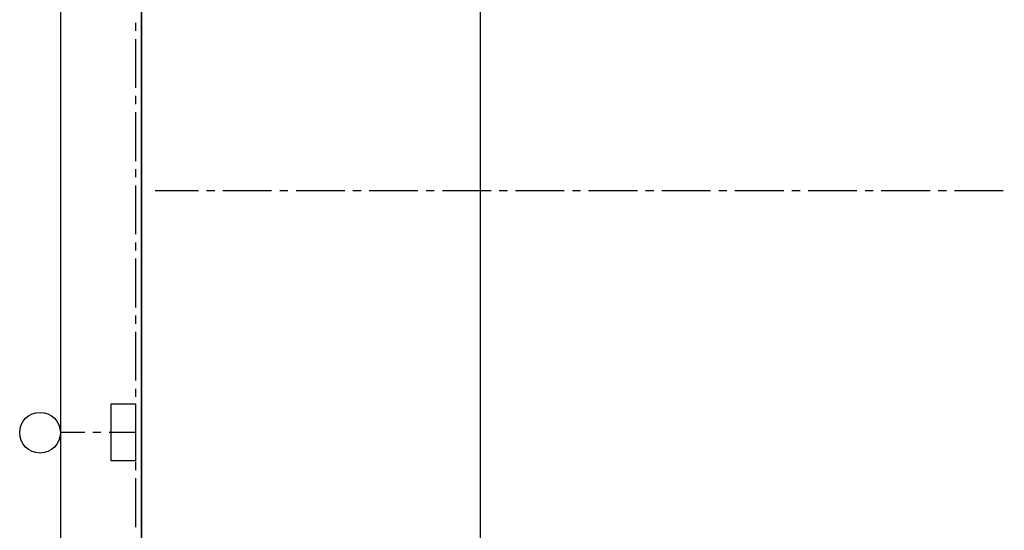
# Model space of a CAD drawing. Extents: x -66955 to 52345, y -20450 to 69550.
# Tile 95 of 132: x -66955 to -54843, y 51610 to 57888. Entities that reach past the tile are written whole.
import ezdxf

# ---------------------------------------------------------------- set-up
doc = ezdxf.new("R2010")
doc.units = 0
doc.header["$MEASUREMENT"] = 0
doc.linetypes.add('DASHED', pattern=[0.75, 0.5, -0.25])
for name, color, linetype in [('-E2-', 7, 'CONTINUOUS'), ('STRAMIEN--E3-', 7, 'CONTINUOUS'), ('STRAMIEN--E7-', 7, 'CONTINUOUS'), ('VERD1--28-', 7, 'CONTINUOUS')]:
    doc.layers.add(name, color=color, linetype=linetype)

# ---------------------------------------------------------------- blocks, each defined once
blk = doc.blocks.new('*O0')
at = {"layer": '-E2-', "color": 7, "linetype": 'CONTINUOUS'}
for points in [[(42000, -89500), (42000, 0), (-76800, 0), (-76800, -89500)], [(-75800, -1000), (41000, -1000), (41000, -79500), (-75800, -79500), (-75800, -1000)], [(41000, -1000), (-75800, -1000), (-75800, -79500), (41000, -79500)]]:
    blk.add_lwpolyline(points, close=True, dxfattribs=at)
blk = doc.blocks.new('A0100S')
at = {"layer": '-E2-', "color": 7, "linetype": 'CONTINUOUS'}
blk.add_blockref('*O0', (-42000, 89500), dxfattribs=at)

msp = doc.modelspace()

# ---------------------------------------------------------------- linework, layer by layer
at = {"layer": 'STRAMIEN--E3-', "color": 251, "linetype": 'DASHED'}
msp.add_line((-61292, 69050), (-61292, 22497), dxfattribs=at)
at = {"layer": 'STRAMIEN--E7-', "color": 7, "linetype": 'CONTINUOUS'}
for p, q in [((-65530, 57850), (-65530, 57750)), ((-65530, 57650), (-65530, 57350)), ((-65530, 57350), (-65530, 57050)), ((-65530, 56950), (-65530, 56850)), ((-65530, 56750), (-65530, 56450)), ((-65530, 56450), (-65530, 56150)), ((-65530, 56050), (-65530, 55950)), ((-65530, 55850), (-65530, 55550)), ((-65530, 55550), (-65530, 55250)), ((-65530, 55150), (-65530, 55050)), ((-65530, 54950), (-65530, 54650)), ((-65530, 54650), (-65530, 54350)), ((-65530, 54250), (-65530, 54150)), ((-65530, 54050), (-65530, 53750)), ((-65530, 53750), (-65530, 53450)), ((-65530, 53350), (-65530, 53250)), ((-65530, 53150), (-65530, 52850)), ((-66455, 52815), (-66155, 52815)), ((-66055, 52815), (-65955, 52815)), ((-65855, 52815), (-65555, 52815)), ((-65555, 52815), (-65530, 52815)), ((-65530, 52850), (-65530, 52550)), ((-65530, 52450), (-65530, 52350)), ((-65530, 52250), (-65530, 51950)), ((-65530, 51950), (-65530, 51650))]:
    msp.add_line(p, q, dxfattribs=at)
at = {"layer": 'STRAMIEN--E7-', "color": 6, "linetype": 'CONTINUOUS'}
for p, q in [((-65056, 55785), (-65290, 55785)), ((-64756, 55785), (-65056, 55785)), ((-64556, 55785), (-64656, 55785)), ((-64156, 55785), (-64456, 55785)), ((-63856, 55785), (-64156, 55785)), ((-63656, 55785), (-63756, 55785)), ((-63256, 55785), (-63556, 55785)), ((-62956, 55785), (-63256, 55785)), ((-62756, 55785), (-62856, 55785)), ((-62356, 55785), (-62656, 55785)), ((-62056, 55785), (-62356, 55785)), ((-61856, 55785), (-61956, 55785)), ((-61456, 55785), (-61756, 55785)), ((-61156, 55785), (-61456, 55785)), ((-60956, 55785), (-61056, 55785)), ((-60556, 55785), (-60856, 55785)), ((-60256, 55785), (-60556, 55785)), ((-60056, 55785), (-60156, 55785)), ((-59656, 55785), (-59956, 55785)), ((-59356, 55785), (-59656, 55785)), ((-59156, 55785), (-59256, 55785)), ((-58756, 55785), (-59056, 55785)), ((-58456, 55785), (-58756, 55785)), ((-58256, 55785), (-58356, 55785)), ((-57856, 55785), (-58156, 55785)), ((-57556, 55785), (-57856, 55785)), ((-57356, 55785), (-57456, 55785)), ((-56956, 55785), (-57256, 55785)), ((-56656, 55785), (-56956, 55785)), ((-56456, 55785), (-56556, 55785)), ((-56056, 55785), (-56356, 55785)), ((-55756, 55785), (-56056, 55785)), ((-55556, 55785), (-55656, 55785)), ((-55156, 55785), (-55456, 55785)), ((-54856, 55785), (-55156, 55785))]:
    msp.add_line(p, q, dxfattribs=at)
at = {"layer": 'STRAMIEN--E7-', "color": 7, "linetype": 'CONTINUOUS'}
msp.add_circle((-66705, 52810), 250.05, dxfattribs=at)
at = {"layer": 'VERD1--28-', "color": 7, "linetype": 'CONTINUOUS'}
msp.add_lwpolyline([(-65530, 52465), (-65700, 52465), (-65700, 52465), (-65830, 52465), (-65830, 53165), (-65700, 53165), (-65700, 53165), (-65530, 53165)], close=True, dxfattribs=at)

# ---------------------------------------------------------------- block references
at = {"layer": '-E2-', "color": 7, "linetype": 'CONTINUOUS'}
msp.add_blockref('A0100S', (52345, -20450), dxfattribs=at)

doc.saveas('drawing.dxf')
